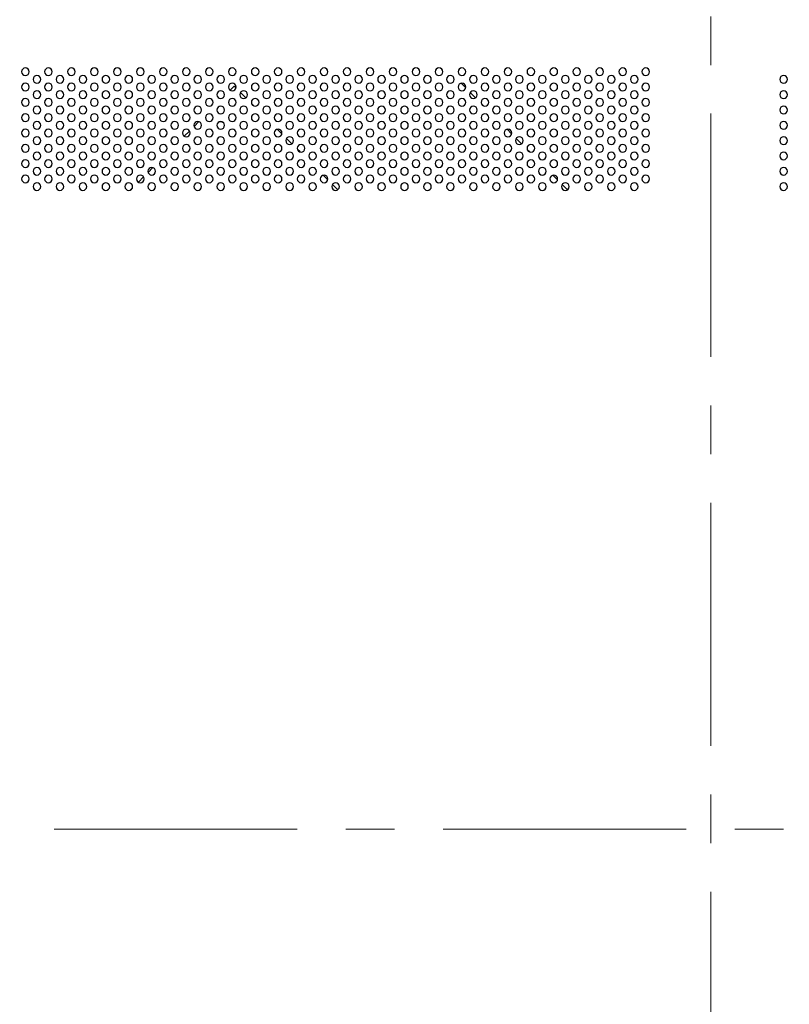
# Model space of a CAD drawing. Header units: millimetres. Extents: x 0 to 1118, y 0 to 864.
# Tile 85 of 256: x 840 to 881, y 353 to 404. Entities that reach past the tile are written whole.
import ezdxf

# ---------------------------------------------------------------- set-up
doc = ezdxf.new("R2010")
doc.units = ezdxf.units.MM
doc.linetypes.add('CENTERX2', pattern=[20.32, 12.7, -2.54, 2.54, -2.54])

msp = doc.modelspace()

# ---------------------------------------------------------------- linework, layer by layer
at = {"color": 7, "linetype": 'CENTERX2', "lineweight": 18}
for p, q in [((876.5515, 541.5675), (876.5515, 301.3808)), ((956.5515, 361.9543), (796.5515, 361.9543))]:
    msp.add_line(p, q, dxfattribs=at)
at = {"color": 7, "linetype": 'Continuous', "lineweight": 25}
for p, q in [((851.6624, 400.7589), (851.4499, 400.5464)), ((851.7476, 400.6737), (851.6624, 400.7589)), ((863.5083, 400.913), (863.7476, 400.6737)), ((851.1308, 400.2273), (851.0433, 400.1398)), ((852.2672, 400.1541), (851.9887, 400.4326)), ((863.9887, 400.4326), (864.2672, 400.1541)), ((852.6948, 399.7266), (852.5611, 399.8602)), ((864.5611, 399.8602), (864.6948, 399.7266)), ((849.8124, 398.9089), (849.5618, 398.6582)), ((849.3242, 398.4207), (849.0499, 398.1464)), ((854.1476, 398.2737), (853.9083, 398.513)), ((865.9083, 398.513), (866.1476, 398.2737)), ((848.7308, 397.8273), (848.6433, 397.7398)), ((854.6672, 397.7541), (854.3887, 398.0326)), ((866.3887, 398.0326), (866.6672, 397.7541)), ((855.0948, 397.3266), (854.9611, 397.4602)), ((866.9611, 397.4602), (867.0948, 397.3266)), ((847.4124, 396.5089), (847.1618, 396.2582)), ((846.9242, 396.0207), (846.6499, 395.7464)), ((856.5476, 395.8737), (856.3083, 396.113)), ((868.3083, 396.113), (868.5476, 395.8737)), ((857.0672, 395.3541), (856.7887, 395.6326)), ((868.7887, 395.6326), (869.0672, 395.3541)), ((846.3308, 395.4273), (846.2433, 395.3398))]:
    msp.add_line(p, q, dxfattribs=at)
for centre, radius, start, end in [((840.7526, 401.518), 0.2, 0, 180), ((841.9526, 401.518), 0.2, 0, 180), ((843.1526, 401.518), 0.2, 0, 180), ((844.3526, 401.518), 0.2, 0, 180), ((845.5526, 401.518), 0.2, 0, 180), ((846.7526, 401.518), 0.2, 0, 180), ((847.9526, 401.518), 0.2, 0, 180), ((849.1526, 401.518), 0.2, 0, 180), ((850.3526, 401.518), 0.2, 0, 180), ((851.5526, 401.518), 0.2, 0, 180), ((852.7526, 401.518), 0.2, 0, 180), ((853.9526, 401.518), 0.2, 0, 180), ((855.1526, 401.518), 0.2, 0, 180), ((856.3526, 401.518), 0.2, 0, 180), ((857.5526, 401.518), 0.2, 0, 180), ((858.7526, 401.518), 0.2, 0, 180), ((859.9526, 401.518), 0.2, 0, 180), ((861.1526, 401.518), 0.2, 0, 180), ((862.3526, 401.518), 0.2, 0, 180), ((863.5526, 401.518), 0.2, 0, 180), ((864.7526, 401.518), 0.2, 0, 180), ((865.9526, 401.518), 0.2, 0, 180), ((867.1526, 401.518), 0.2, 0, 180), ((868.3526, 401.518), 0.2, 0, 180), ((869.5526, 401.518), 0.2, 0, 180), ((870.7526, 401.518), 0.2, 0, 180), ((871.9526, 401.518), 0.2, 0, 180), ((873.1526, 401.518), 0.2, 0, 180), ((840.7526, 401.518), 0.2, 180, 0), ((841.3526, 401.118), 0.2, 0, 180), ((841.9526, 401.518), 0.2, 180, 0), ((842.5526, 401.118), 0.2, 0, 180), ((843.1526, 401.518), 0.2, 180, 0), ((843.7526, 401.118), 0.2, 0, 180), ((844.3526, 401.518), 0.2, 180, 0), ((844.9526, 401.118), 0.2, 0, 180), ((845.5526, 401.518), 0.2, 180, 0), ((846.1526, 401.118), 0.2, 0, 180), ((846.7526, 401.518), 0.2, 180, 0), ((847.3526, 401.118), 0.2, 0, 180), ((847.9526, 401.518), 0.2, 180, 0), ((848.5526, 401.118), 0.2, 0, 180), ((849.1526, 401.518), 0.2, 180, 0), ((849.7526, 401.118), 0.2, 0, 180), ((850.3526, 401.518), 0.2, 180, 0), ((850.9526, 401.118), 0.2, 0, 180), ((851.5526, 401.518), 0.2, 180, 0), ((852.1526, 401.118), 0.2, 0, 180), ((852.7526, 401.518), 0.2, 180, 0), ((853.3526, 401.118), 0.2, 0, 180), ((853.9526, 401.518), 0.2, 180, 0), ((854.5526, 401.118), 0.2, 0, 180), ((855.1526, 401.518), 0.2, 180, 0), ((855.7526, 401.118), 0.2, 0, 180), ((856.3526, 401.518), 0.2, 180, 0), ((856.9526, 401.118), 0.2, 0, 180), ((857.5526, 401.518), 0.2, 180, 0), ((858.1526, 401.118), 0.2, 0, 180), ((858.7526, 401.518), 0.2, 180, 0), ((859.3526, 401.118), 0.2, 0, 180), ((859.9526, 401.518), 0.2, 180, 0), ((860.5526, 401.118), 0.2, 0, 180), ((861.1526, 401.518), 0.2, 180, 0), ((861.7526, 401.118), 0.2, 0, 180), ((862.3526, 401.518), 0.2, 180, 0), ((862.9526, 401.118), 0.2, 0, 180), ((863.5526, 401.518), 0.2, 180, 0), ((864.1526, 401.118), 0.2, 0, 180), ((864.7526, 401.518), 0.2, 180, 0), ((865.3526, 401.118), 0.2, 0, 180), ((865.9526, 401.518), 0.2, 180, 0), ((866.5526, 401.118), 0.2, 0, 180), ((867.1526, 401.518), 0.2, 180, 0), ((867.7526, 401.118), 0.2, 0, 180), ((868.3526, 401.518), 0.2, 180, 0), ((868.9526, 401.118), 0.2, 0, 180), ((869.5526, 401.518), 0.2, 180, 0), ((870.1526, 401.118), 0.2, 0, 180), ((870.7526, 401.518), 0.2, 180, 0), ((871.3526, 401.118), 0.2, 0, 180), ((871.9526, 401.518), 0.2, 180, 0), ((872.5526, 401.118), 0.2, 0, 180), ((873.1526, 401.518), 0.2, 180, 0), ((880.3526, 401.118), 0.2, 0, 180), ((840.7526, 400.718), 0.2, 0, 180), ((840.7526, 400.718), 0.2, 180, 0), ((841.3526, 401.118), 0.2, 180, 0), ((841.9526, 400.718), 0.2, 0, 180), ((841.9526, 400.718), 0.2, 180, 0), ((842.5526, 401.118), 0.2, 180, 0), ((843.1526, 400.718), 0.2, 0, 180), ((843.1526, 400.718), 0.2, 180, 0), ((843.7526, 401.118), 0.2, 180, 0), ((844.3526, 400.718), 0.2, 0, 180), ((844.3526, 400.718), 0.2, 180, 0), ((844.9526, 401.118), 0.2, 180, 0), ((845.5526, 400.718), 0.2, 0, 180), ((845.5526, 400.718), 0.2, 180, 0), ((846.1526, 401.118), 0.2, 180, 0), ((846.7526, 400.718), 0.2, 0, 180), ((846.7526, 400.718), 0.2, 180, 0), ((847.3526, 401.118), 0.2, 180, 0), ((847.9526, 400.718), 0.2, 0, 180), ((847.9526, 400.718), 0.2, 180, 0), ((848.5526, 401.118), 0.2, 180, 0), ((849.1526, 400.718), 0.2, 0, 180), ((849.1526, 400.718), 0.2, 180, 0), ((849.7526, 401.118), 0.2, 180, 0), ((850.3526, 400.718), 0.2, 0, 180), ((850.3526, 400.718), 0.2, 180, 0), ((850.9526, 401.118), 0.2, 180, 0), ((851.5526, 400.718), 0.2, 0, 180), ((851.5526, 400.718), 0.2, 180, 0), ((852.1526, 401.118), 0.2, 180, 0), ((852.7526, 400.718), 0.2, 0, 180), ((852.7526, 400.718), 0.2, 180, 0), ((853.3526, 401.118), 0.2, 180, 0), ((853.9526, 400.718), 0.2, 0, 180), ((853.9526, 400.718), 0.2, 180, 0), ((854.5526, 401.118), 0.2, 180, 0), ((855.1526, 400.718), 0.2, 0, 180), ((855.1526, 400.718), 0.2, 180, 0), ((855.7526, 401.118), 0.2, 180, 0), ((856.3526, 400.718), 0.2, 0, 180), ((856.3526, 400.718), 0.2, 180, 0), ((856.9526, 401.118), 0.2, 180, 0), ((857.5526, 400.718), 0.2, 0, 180), ((857.5526, 400.718), 0.2, 180, 0), ((858.1526, 401.118), 0.2, 180, 0), ((858.7526, 400.718), 0.2, 0, 180), ((858.7526, 400.718), 0.2, 180, 0), ((859.3526, 401.118), 0.2, 180, 0), ((859.9526, 400.718), 0.2, 0, 180), ((859.9526, 400.718), 0.2, 180, 0), ((860.5526, 401.118), 0.2, 180, 0), ((861.1526, 400.718), 0.2, 0, 180), ((861.1526, 400.718), 0.2, 180, 0), ((861.7526, 401.118), 0.2, 180, 0), ((862.3526, 400.718), 0.2, 0, 180), ((862.3526, 400.718), 0.2, 180, 0), ((862.9526, 401.118), 0.2, 180, 0), ((863.5526, 400.718), 0.2, 0, 180), ((863.5526, 400.718), 0.2, 180, 0), ((864.1526, 401.118), 0.2, 180, 0), ((864.7526, 400.718), 0.2, 0, 180), ((864.7526, 400.718), 0.2, 180, 0), ((865.3526, 401.118), 0.2, 180, 0), ((865.9526, 400.718), 0.2, 0, 180), ((865.9526, 400.718), 0.2, 180, 0), ((866.5526, 401.118), 0.2, 180, 0), ((867.1526, 400.718), 0.2, 0, 180), ((867.1526, 400.718), 0.2, 180, 0), ((867.7526, 401.118), 0.2, 180, 0), ((868.3526, 400.718), 0.2, 0, 180), ((868.3526, 400.718), 0.2, 180, 0), ((868.9526, 401.118), 0.2, 180, 0), ((869.5526, 400.718), 0.2, 0, 180), ((869.5526, 400.718), 0.2, 180, 0), ((870.1526, 401.118), 0.2, 180, 0), ((870.7526, 400.718), 0.2, 0, 180), ((870.7526, 400.718), 0.2, 180, 0), ((871.3526, 401.118), 0.2, 180, 0), ((871.9526, 400.718), 0.2, 0, 180), ((871.9526, 400.718), 0.2, 180, 0), ((872.5526, 401.118), 0.2, 180, 0), ((873.1526, 400.718), 0.2, 0, 180), ((873.1526, 400.718), 0.2, 180, 0), ((880.3526, 401.118), 0.2, 180, 0), ((840.7526, 399.918), 0.2, 0, 180), ((841.3526, 400.318), 0.2, 0, 180), ((841.3526, 400.318), 0.2, 180, 0), ((841.9526, 399.918), 0.2, 0, 180), ((842.5526, 400.318), 0.2, 0, 180), ((842.5526, 400.318), 0.2, 180, 0), ((843.1526, 399.918), 0.2, 0, 180), ((843.7526, 400.318), 0.2, 0, 180), ((843.7526, 400.318), 0.2, 180, 0), ((844.3526, 399.918), 0.2, 0, 180), ((844.9526, 400.318), 0.2, 0, 180), ((844.9526, 400.318), 0.2, 180, 0), ((845.5526, 399.918), 0.2, 0, 180), ((846.1526, 400.318), 0.2, 0, 180), ((846.1526, 400.318), 0.2, 180, 0), ((846.7526, 399.918), 0.2, 0, 180), ((847.3526, 400.318), 0.2, 0, 180), ((847.3526, 400.318), 0.2, 180, 0), ((847.9526, 399.918), 0.2, 0, 180), ((848.5526, 400.318), 0.2, 0, 180), ((848.5526, 400.318), 0.2, 180, 0), ((849.1526, 399.918), 0.2, 0, 180), ((849.7526, 400.318), 0.2, 0, 180), ((849.7526, 400.318), 0.2, 180, 0), ((850.3526, 399.918), 0.2, 0, 180), ((850.9526, 400.318), 0.2, 0, 180), ((850.9526, 400.318), 0.2, 180, 0), ((851.5526, 399.918), 0.2, 0, 180), ((852.1526, 400.318), 0.2, 0, 180), ((852.1526, 400.318), 0.2, 180, 0), ((852.7526, 399.918), 0.2, 0, 180), ((853.3526, 400.318), 0.2, 0, 180), ((853.3526, 400.318), 0.2, 180, 0), ((853.9526, 399.918), 0.2, 0, 180), ((854.5526, 400.318), 0.2, 0, 180), ((854.5526, 400.318), 0.2, 180, 0), ((855.1526, 399.918), 0.2, 0, 180), ((855.7526, 400.318), 0.2, 0, 180), ((855.7526, 400.318), 0.2, 180, 0), ((856.3526, 399.918), 0.2, 0, 180), ((856.9526, 400.318), 0.2, 0, 180), ((856.9526, 400.318), 0.2, 180, 0), ((857.5526, 399.918), 0.2, 0, 180), ((858.1526, 400.318), 0.2, 0, 180), ((858.1526, 400.318), 0.2, 180, 0), ((858.7526, 399.918), 0.2, 0, 180), ((859.3526, 400.318), 0.2, 0, 180), ((859.3526, 400.318), 0.2, 180, 0), ((859.9526, 399.918), 0.2, 0, 180), ((860.5526, 400.318), 0.2, 0, 180), ((860.5526, 400.318), 0.2, 180, 0), ((861.1526, 399.918), 0.2, 0, 180), ((861.7526, 400.318), 0.2, 0, 180), ((861.7526, 400.318), 0.2, 180, 0), ((862.3526, 399.918), 0.2, 0, 180), ((862.9526, 400.318), 0.2, 0, 180), ((862.9526, 400.318), 0.2, 180, 0), ((863.5526, 399.918), 0.2, 0, 180), ((864.1526, 400.318), 0.2, 0, 180), ((864.1526, 400.318), 0.2, 180, 0), ((864.7526, 399.918), 0.2, 0, 180), ((865.3526, 400.318), 0.2, 0, 180), ((865.3526, 400.318), 0.2, 180, 0), ((865.9526, 399.918), 0.2, 0, 180), ((866.5526, 400.318), 0.2, 0, 180), ((866.5526, 400.318), 0.2, 180, 0), ((867.1526, 399.918), 0.2, 0, 180), ((867.7526, 400.318), 0.2, 0, 180), ((867.7526, 400.318), 0.2, 180, 0), ((868.3526, 399.918), 0.2, 0, 180), ((868.9526, 400.318), 0.2, 0, 180), ((868.9526, 400.318), 0.2, 180, 0), ((869.5526, 399.918), 0.2, 0, 180), ((870.1526, 400.318), 0.2, 0, 180), ((870.1526, 400.318), 0.2, 180, 0), ((870.7526, 399.918), 0.2, 0, 180), ((871.3526, 400.318), 0.2, 0, 180), ((871.3526, 400.318), 0.2, 180, 0), ((871.9526, 399.918), 0.2, 0, 180), ((872.5526, 400.318), 0.2, 0, 180), ((872.5526, 400.318), 0.2, 180, 0), ((873.1526, 399.918), 0.2, 0, 180), ((880.3526, 400.318), 0.2, 0, 180), ((880.3526, 400.318), 0.2, 180, 0), ((840.7526, 399.918), 0.2, 180, 0), ((841.3526, 399.518), 0.2, 0, 180), ((841.9526, 399.918), 0.2, 180, 0), ((842.5526, 399.518), 0.2, 0, 180), ((843.1526, 399.918), 0.2, 180, 0), ((843.7526, 399.518), 0.2, 0, 180), ((844.3526, 399.918), 0.2, 180, 0), ((844.9526, 399.518), 0.2, 0, 180), ((845.5526, 399.918), 0.2, 180, 0), ((846.1526, 399.518), 0.2, 0, 180), ((846.7526, 399.918), 0.2, 180, 0), ((847.3526, 399.518), 0.2, 0, 180), ((847.9526, 399.918), 0.2, 180, 0), ((848.5526, 399.518), 0.2, 0, 180), ((849.1526, 399.918), 0.2, 180, 0), ((849.7526, 399.518), 0.2, 0, 180), ((850.3526, 399.918), 0.2, 180, 0), ((850.9526, 399.518), 0.2, 0, 180), ((851.5526, 399.918), 0.2, 180, 0), ((852.1526, 399.518), 0.2, 0, 180), ((852.7526, 399.918), 0.2, 180, 0), ((853.3526, 399.518), 0.2, 0, 180), ((853.9526, 399.918), 0.2, 180, 0), ((854.5526, 399.518), 0.2, 0, 180), ((855.1526, 399.918), 0.2, 180, 0), ((855.7526, 399.518), 0.2, 0, 180), ((856.3526, 399.918), 0.2, 180, 0), ((856.9526, 399.518), 0.2, 0, 180), ((857.5526, 399.918), 0.2, 180, 0), ((858.1526, 399.518), 0.2, 0, 180), ((858.7526, 399.918), 0.2, 180, 0), ((859.3526, 399.518), 0.2, 0, 180), ((859.9526, 399.918), 0.2, 180, 0), ((860.5526, 399.518), 0.2, 0, 180), ((861.1526, 399.918), 0.2, 180, 0), ((861.7526, 399.518), 0.2, 0, 180), ((862.3526, 399.918), 0.2, 180, 0), ((862.9526, 399.518), 0.2, 0, 180), ((863.5526, 399.918), 0.2, 180, 0), ((864.1526, 399.518), 0.2, 0, 180), ((864.7526, 399.918), 0.2, 180, 0), ((865.3526, 399.518), 0.2, 0, 180), ((865.9526, 399.918), 0.2, 180, 0), ((866.5526, 399.518), 0.2, 0, 180), ((867.1526, 399.918), 0.2, 180, 0), ((867.7526, 399.518), 0.2, 0, 180), ((868.3526, 399.918), 0.2, 180, 0), ((868.9526, 399.518), 0.2, 0, 180), ((869.5526, 399.918), 0.2, 180, 0), ((870.1526, 399.518), 0.2, 0, 180), ((870.7526, 399.918), 0.2, 180, 0), ((871.3526, 399.518), 0.2, 0, 180), ((871.9526, 399.918), 0.2, 180, 0), ((872.5526, 399.518), 0.2, 0, 180), ((873.1526, 399.918), 0.2, 180, 0), ((880.3526, 399.518), 0.2, 0, 180), ((840.7526, 399.118), 0.2, 0, 180), ((840.7526, 399.118), 0.2, 180, 0), ((841.3526, 399.518), 0.2, 180, 0), ((841.9526, 399.118), 0.2, 0, 180), ((841.9526, 399.118), 0.2, 180, 0), ((842.5526, 399.518), 0.2, 180, 0), ((843.1526, 399.118), 0.2, 0, 180), ((843.1526, 399.118), 0.2, 180, 0), ((843.7526, 399.518), 0.2, 180, 0), ((844.3526, 399.118), 0.2, 0, 180), ((844.3526, 399.118), 0.2, 180, 0), ((844.9526, 399.518), 0.2, 180, 0), ((845.5526, 399.118), 0.2, 0, 180), ((845.5526, 399.118), 0.2, 180, 0), ((846.1526, 399.518), 0.2, 180, 0), ((846.7526, 399.118), 0.2, 0, 180), ((846.7526, 399.118), 0.2, 180, 0), ((847.3526, 399.518), 0.2, 180, 0), ((847.9526, 399.118), 0.2, 0, 180), ((847.9526, 399.118), 0.2, 180, 0), ((848.5526, 399.518), 0.2, 180, 0), ((849.1526, 399.118), 0.2, 0, 180), ((849.1526, 399.118), 0.2, 180, 0), ((849.7526, 399.518), 0.2, 180, 0), ((850.3526, 399.118), 0.2, 0, 180), ((850.3526, 399.118), 0.2, 180, 0), ((850.9526, 399.518), 0.2, 180, 0), ((851.5526, 399.118), 0.2, 0, 180), ((851.5526, 399.118), 0.2, 180, 0), ((852.1526, 399.518), 0.2, 180, 0), ((852.7526, 399.118), 0.2, 0, 180), ((852.7526, 399.118), 0.2, 180, 0), ((853.3526, 399.518), 0.2, 180, 0), ((853.9526, 399.118), 0.2, 0, 180), ((853.9526, 399.118), 0.2, 180, 0), ((854.5526, 399.518), 0.2, 180, 0), ((855.1526, 399.118), 0.2, 0, 180), ((855.1526, 399.118), 0.2, 180, 0), ((855.7526, 399.518), 0.2, 180, 0), ((856.3526, 399.118), 0.2, 0, 180), ((856.3526, 399.118), 0.2, 180, 0), ((856.9526, 399.518), 0.2, 180, 0), ((857.5526, 399.118), 0.2, 0, 180), ((857.5526, 399.118), 0.2, 180, 0), ((858.1526, 399.518), 0.2, 180, 0), ((858.7526, 399.118), 0.2, 0, 180), ((858.7526, 399.118), 0.2, 180, 0), ((859.3526, 399.518), 0.2, 180, 0), ((859.9526, 399.118), 0.2, 0, 180), ((859.9526, 399.118), 0.2, 180, 0), ((860.5526, 399.518), 0.2, 180, 0), ((861.1526, 399.118), 0.2, 0, 180), ((861.1526, 399.118), 0.2, 180, 0), ((861.7526, 399.518), 0.2, 180, 0), ((862.3526, 399.118), 0.2, 0, 180), ((862.3526, 399.118), 0.2, 180, 0), ((862.9526, 399.518), 0.2, 180, 0), ((863.5526, 399.118), 0.2, 0, 180), ((863.5526, 399.118), 0.2, 180, 0), ((864.1526, 399.518), 0.2, 180, 0), ((864.7526, 399.118), 0.2, 0, 180), ((864.7526, 399.118), 0.2, 180, 0), ((865.3526, 399.518), 0.2, 180, 0), ((865.9526, 399.118), 0.2, 0, 180), ((865.9526, 399.118), 0.2, 180, 0), ((866.5526, 399.518), 0.2, 180, 0), ((867.1526, 399.118), 0.2, 0, 180), ((867.1526, 399.118), 0.2, 180, 0), ((867.7526, 399.518), 0.2, 180, 0), ((868.3526, 399.118), 0.2, 0, 180), ((868.3526, 399.118), 0.2, 180, 0), ((868.9526, 399.518), 0.2, 180, 0), ((869.5526, 399.118), 0.2, 0, 180), ((869.5526, 399.118), 0.2, 180, 0), ((870.1526, 399.518), 0.2, 180, 0), ((870.7526, 399.118), 0.2, 0, 180), ((870.7526, 399.118), 0.2, 180, 0), ((871.3526, 399.518), 0.2, 180, 0), ((871.9526, 399.118), 0.2, 0, 180), ((871.9526, 399.118), 0.2, 180, 0), ((872.5526, 399.518), 0.2, 180, 0), ((873.1526, 399.118), 0.2, 0, 180), ((873.1526, 399.118), 0.2, 180, 0), ((880.3526, 399.518), 0.2, 180, 0), ((841.3526, 398.718), 0.2, 0, 180), ((841.3526, 398.718), 0.2, 180, 0), ((842.5526, 398.718), 0.2, 0, 180), ((842.5526, 398.718), 0.2, 180, 0), ((843.7526, 398.718), 0.2, 0, 180), ((843.7526, 398.718), 0.2, 180, 0), ((844.9526, 398.718), 0.2, 0, 180), ((844.9526, 398.718), 0.2, 180, 0), ((846.1526, 398.718), 0.2, 0, 180), ((846.1526, 398.718), 0.2, 180, 0), ((847.3526, 398.718), 0.2, 0, 180), ((847.3526, 398.718), 0.2, 180, 0), ((848.5526, 398.718), 0.2, 0, 180), ((848.5526, 398.718), 0.2, 180, 0), ((849.7526, 398.718), 0.2, 0, 180), ((849.7526, 398.718), 0.2, 180, 0), ((850.9526, 398.718), 0.2, 0, 180), ((850.9526, 398.718), 0.2, 180, 0), ((850.9426, 398.6503), 0.25, 44.19114, 119.02082), ((852.1526, 398.718), 0.2, 0, 180), ((852.1526, 398.718), 0.2, 180, 0), ((853.3526, 398.718), 0.2, 0, 180), ((853.3526, 398.718), 0.2, 180, 0), ((854.5526, 398.718), 0.2, 0, 180), ((854.5526, 398.718), 0.2, 180, 0), ((855.7526, 398.718), 0.2, 0, 180), ((855.7526, 398.718), 0.2, 180, 0), ((856.9526, 398.718), 0.2, 0, 180), ((856.9526, 398.718), 0.2, 180, 0), ((858.1526, 398.718), 0.2, 0, 180), ((858.1526, 398.718), 0.2, 180, 0), ((859.3526, 398.718), 0.2, 0, 180), ((859.3526, 398.718), 0.2, 180, 0), ((860.5526, 398.718), 0.2, 0, 180), ((860.5526, 398.718), 0.2, 180, 0), ((861.7526, 398.718), 0.2, 0, 180), ((861.7526, 398.718), 0.2, 180, 0), ((862.9526, 398.718), 0.2, 0, 180), ((862.9526, 398.718), 0.2, 180, 0), ((864.1526, 398.718), 0.2, 0, 180), ((864.1526, 398.718), 0.2, 180, 0), ((865.3526, 398.718), 0.2, 0, 180), ((865.3526, 398.718), 0.2, 180, 0), ((866.5526, 398.718), 0.2, 0, 180), ((866.5526, 398.718), 0.2, 180, 0), ((867.7526, 398.718), 0.2, 0, 180), ((867.7526, 398.718), 0.2, 180, 0), ((868.9526, 398.718), 0.2, 0, 180), ((868.9526, 398.718), 0.2, 180, 0), ((870.1526, 398.718), 0.2, 0, 180), ((870.1526, 398.718), 0.2, 180, 0), ((871.3526, 398.718), 0.2, 0, 180), ((871.3526, 398.718), 0.2, 180, 0), ((872.5526, 398.718), 0.2, 0, 180), ((872.5526, 398.718), 0.2, 180, 0), ((880.3526, 398.718), 0.2, 0, 180), ((880.3526, 398.718), 0.2, 180, 0), ((840.7526, 398.318), 0.2, 0, 180), ((840.7526, 398.318), 0.2, 180, 0), ((841.3526, 397.918), 0.2, 0, 180), ((841.9526, 398.318), 0.2, 0, 180), ((841.9526, 398.318), 0.2, 180, 0), ((842.5526, 397.918), 0.2, 0, 180), ((843.1526, 398.318), 0.2, 0, 180), ((843.1526, 398.318), 0.2, 180, 0), ((843.7526, 397.918), 0.2, 0, 180), ((844.3526, 398.318), 0.2, 0, 180), ((844.3526, 398.318), 0.2, 180, 0), ((844.9526, 397.918), 0.2, 0, 180), ((845.5526, 398.318), 0.2, 0, 180), ((845.5526, 398.318), 0.2, 180, 0), ((846.1526, 397.918), 0.2, 0, 180), ((846.7526, 398.318), 0.2, 0, 180), ((846.7526, 398.318), 0.2, 180, 0), ((847.3526, 397.918), 0.2, 0, 180), ((847.9526, 398.318), 0.2, 0, 180), ((847.9526, 398.318), 0.2, 180, 0), ((848.5526, 397.918), 0.2, 0, 180), ((849.1526, 398.318), 0.2, 0, 180), ((849.1526, 398.318), 0.2, 180, 0), ((849.7526, 397.918), 0.2, 0, 180), ((850.3526, 398.318), 0.2, 0, 180), ((850.3526, 398.318), 0.2, 180, 0), ((850.9526, 397.918), 0.2, 0, 180), ((851.5526, 398.318), 0.2, 0, 180), ((851.5526, 398.318), 0.2, 180, 0), ((852.1526, 397.918), 0.2, 0, 180), ((852.7526, 398.318), 0.2, 0, 180), ((852.7526, 398.318), 0.2, 180, 0), ((853.3526, 397.918), 0.2, 0, 180), ((853.9526, 398.318), 0.2, 0, 180), ((853.9526, 398.318), 0.2, 180, 0), ((854.5526, 397.918), 0.2, 0, 180), ((855.1526, 398.318), 0.2, 0, 180), ((855.1526, 398.318), 0.2, 180, 0), ((855.7526, 397.918), 0.2, 0, 180), ((856.3526, 398.318), 0.2, 0, 180), ((856.3526, 398.318), 0.2, 180, 0), ((856.9526, 397.918), 0.2, 0, 180), ((857.5526, 398.318), 0.2, 0, 180), ((857.5526, 398.318), 0.2, 180, 0), ((858.1526, 397.918), 0.2, 0, 180), ((858.7526, 398.318), 0.2, 0, 180), ((858.7526, 398.318), 0.2, 180, 0), ((859.3526, 397.918), 0.2, 0, 180), ((859.9526, 398.318), 0.2, 0, 180), ((859.9526, 398.318), 0.2, 180, 0), ((860.5526, 397.918), 0.2, 0, 180), ((861.1526, 398.318), 0.2, 0, 180), ((861.1526, 398.318), 0.2, 180, 0), ((861.7526, 397.918), 0.2, 0, 180), ((862.3526, 398.318), 0.2, 0, 180), ((862.3526, 398.318), 0.2, 180, 0), ((862.9526, 397.918), 0.2, 0, 180), ((863.5526, 398.318), 0.2, 0, 180), ((863.5526, 398.318), 0.2, 180, 0), ((864.1526, 397.918), 0.2, 0, 180), ((864.7526, 398.318), 0.2, 0, 180), ((864.7526, 398.318), 0.2, 180, 0), ((865.3526, 397.918), 0.2, 0, 180), ((865.9526, 398.318), 0.2, 0, 180), ((865.9526, 398.318), 0.2, 180, 0), ((866.5526, 397.918), 0.2, 0, 180), ((867.1526, 398.318), 0.2, 0, 180), ((867.1526, 398.318), 0.2, 180, 0), ((867.7526, 397.918), 0.2, 0, 180), ((868.3526, 398.318), 0.2, 0, 180), ((868.3526, 398.318), 0.2, 180, 0), ((868.9526, 397.918), 0.2, 0, 180), ((869.5526, 398.318), 0.2, 0, 180), ((869.5526, 398.318), 0.2, 180, 0), ((870.1526, 397.918), 0.2, 0, 180), ((870.7526, 398.318), 0.2, 0, 180), ((870.7526, 398.318), 0.2, 180, 0), ((871.3526, 397.918), 0.2, 0, 180), ((871.9526, 398.318), 0.2, 0, 180), ((871.9526, 398.318), 0.2, 180, 0), ((872.5526, 397.918), 0.2, 0, 180), ((873.1526, 398.318), 0.2, 0, 180), ((873.1526, 398.318), 0.2, 180, 0), ((880.3526, 397.918), 0.2, 0, 180), ((840.7526, 397.518), 0.2, 0, 180), ((841.3526, 397.918), 0.2, 180, 0), ((841.9526, 397.518), 0.2, 0, 180), ((842.5526, 397.918), 0.2, 180, 0), ((843.1526, 397.518), 0.2, 0, 180), ((843.7526, 397.918), 0.2, 180, 0), ((844.3526, 397.518), 0.2, 0, 180), ((844.9526, 397.918), 0.2, 180, 0), ((845.5526, 397.518), 0.2, 0, 180), ((846.1526, 397.918), 0.2, 180, 0), ((846.7526, 397.518), 0.2, 0, 180), ((847.3526, 397.918), 0.2, 180, 0), ((847.9526, 397.518), 0.2, 0, 180), ((848.5526, 397.918), 0.2, 180, 0), ((849.1526, 397.518), 0.2, 0, 180), ((849.7526, 397.918), 0.2, 180, 0), ((850.3526, 397.518), 0.2, 0, 180), ((850.9526, 397.918), 0.2, 180, 0), ((851.5526, 397.518), 0.2, 0, 180), ((852.1526, 397.918), 0.2, 180, 0), ((852.7526, 397.518), 0.2, 0, 180), ((853.3526, 397.918), 0.2, 180, 0), ((853.9526, 397.518), 0.2, 0, 180), ((854.5526, 397.918), 0.2, 180, 0), ((855.1526, 397.518), 0.2, 0, 180), ((855.7526, 397.918), 0.2, 180, 0), ((856.3526, 397.518), 0.2, 0, 180), ((856.9526, 397.918), 0.2, 180, 0), ((857.5526, 397.518), 0.2, 0, 180), ((858.1526, 397.918), 0.2, 180, 0), ((858.7526, 397.518), 0.2, 0, 180), ((859.3526, 397.918), 0.2, 180, 0), ((859.9526, 397.518), 0.2, 0, 180), ((860.5526, 397.918), 0.2, 180, 0), ((861.1526, 397.518), 0.2, 0, 180), ((861.7526, 397.918), 0.2, 180, 0), ((862.3526, 397.518), 0.2, 0, 180), ((862.9526, 397.918), 0.2, 180, 0), ((863.5526, 397.518), 0.2, 0, 180), ((864.1526, 397.918), 0.2, 180, 0), ((864.7526, 397.518), 0.2, 0, 180), ((865.3526, 397.918), 0.2, 180, 0), ((865.9526, 397.518), 0.2, 0, 180), ((866.5526, 397.918), 0.2, 180, 0), ((867.1526, 397.518), 0.2, 0, 180), ((867.7526, 397.918), 0.2, 180, 0), ((868.3526, 397.518), 0.2, 0, 180), ((868.9526, 397.918), 0.2, 180, 0), ((869.5526, 397.518), 0.2, 0, 180), ((870.1526, 397.918), 0.2, 180, 0), ((870.7526, 397.518), 0.2, 0, 180), ((871.3526, 397.918), 0.2, 180, 0), ((871.9526, 397.518), 0.2, 0, 180), ((872.5526, 397.918), 0.2, 180, 0), ((873.1526, 397.518), 0.2, 0, 180), ((880.3526, 397.918), 0.2, 180, 0), ((840.7526, 397.518), 0.2, 180, 0), ((841.3526, 397.118), 0.2, 0, 180), ((841.3526, 397.118), 0.2, 180, 0), ((841.9526, 397.518), 0.2, 180, 0), ((842.5526, 397.118), 0.2, 0, 180), ((842.5526, 397.118), 0.2, 180, 0), ((843.1526, 397.518), 0.2, 180, 0), ((843.7526, 397.118), 0.2, 0, 180), ((843.7526, 397.118), 0.2, 180, 0), ((844.3526, 397.518), 0.2, 180, 0), ((844.9526, 397.118), 0.2, 0, 180), ((844.9526, 397.118), 0.2, 180, 0), ((845.5526, 397.518), 0.2, 180, 0), ((846.1526, 397.118), 0.2, 0, 180), ((846.1526, 397.118), 0.2, 180, 0), ((846.7526, 397.518), 0.2, 180, 0), ((847.3526, 397.118), 0.2, 0, 180), ((847.3526, 397.118), 0.2, 180, 0), ((847.9526, 397.518), 0.2, 180, 0), ((848.5526, 397.118), 0.2, 0, 180), ((848.5526, 397.118), 0.2, 180, 0), ((849.1526, 397.518), 0.2, 180, 0), ((849.7526, 397.118), 0.2, 0, 180), ((849.7526, 397.118), 0.2, 180, 0), ((850.3526, 397.518), 0.2, 180, 0), ((850.9526, 397.118), 0.2, 0, 180), ((850.9526, 397.118), 0.2, 180, 0), ((851.5526, 397.518), 0.2, 180, 0), ((852.1526, 397.118), 0.2, 0, 180), ((852.1526, 397.118), 0.2, 180, 0), ((852.7526, 397.518), 0.2, 180, 0), ((853.3526, 397.118), 0.2, 0, 180), ((853.3526, 397.118), 0.2, 180, 0), ((853.9526, 397.518), 0.2, 180, 0), ((854.5526, 397.118), 0.2, 0, 180), ((854.5526, 397.118), 0.2, 180, 0), ((855.1526, 397.518), 0.2, 180, 0), ((855.7526, 397.118), 0.2, 0, 180), ((855.7526, 397.118), 0.2, 180, 0), ((856.3526, 397.518), 0.2, 180, 0), ((856.9526, 397.118), 0.2, 0, 180), ((856.9526, 397.118), 0.2, 180, 0), ((857.5526, 397.518), 0.2, 180, 0), ((858.1526, 397.118), 0.2, 0, 180), ((858.1526, 397.118), 0.2, 180, 0), ((858.7526, 397.518), 0.2, 180, 0), ((859.3526, 397.118), 0.2, 0, 180), ((859.3526, 397.118), 0.2, 180, 0), ((859.9526, 397.518), 0.2, 180, 0), ((860.5526, 397.118), 0.2, 0, 180), ((860.5526, 397.118), 0.2, 180, 0), ((861.1526, 397.518), 0.2, 180, 0), ((861.7526, 397.118), 0.2, 0, 180), ((861.7526, 397.118), 0.2, 180, 0), ((862.3526, 397.518), 0.2, 180, 0), ((862.9526, 397.118), 0.2, 0, 180), ((862.9526, 397.118), 0.2, 180, 0), ((863.5526, 397.518), 0.2, 180, 0), ((864.1526, 397.118), 0.2, 0, 180), ((864.1526, 397.118), 0.2, 180, 0), ((864.7526, 397.518), 0.2, 180, 0), ((865.3526, 397.118), 0.2, 0, 180), ((865.3526, 397.118), 0.2, 180, 0), ((865.9526, 397.518), 0.2, 180, 0), ((866.5526, 397.118), 0.2, 0, 180), ((866.5526, 397.118), 0.2, 180, 0), ((867.1526, 397.518), 0.2, 180, 0), ((867.7526, 397.118), 0.2, 0, 180), ((867.7526, 397.118), 0.2, 180, 0), ((868.3526, 397.518), 0.2, 180, 0), ((868.9526, 397.118), 0.2, 0, 180), ((868.9526, 397.118), 0.2, 180, 0), ((869.5526, 397.518), 0.2, 180, 0), ((870.1526, 397.118), 0.2, 0, 180), ((870.1526, 397.118), 0.2, 180, 0), ((870.7526, 397.518), 0.2, 180, 0), ((871.3526, 397.118), 0.2, 0, 180), ((871.3526, 397.118), 0.2, 180, 0), ((871.9526, 397.518), 0.2, 180, 0), ((872.5526, 397.118), 0.2, 0, 180), ((872.5526, 397.118), 0.2, 180, 0), ((873.1526, 397.518), 0.2, 180, 0), ((880.3526, 397.118), 0.2, 0, 180), ((880.3526, 397.118), 0.2, 180, 0), ((840.7526, 396.718), 0.2, 0, 180), ((840.7526, 396.718), 0.2, 180, 0), ((841.3526, 396.318), 0.2, 0, 180), ((841.9526, 396.718), 0.2, 0, 180), ((841.9526, 396.718), 0.2, 180, 0), ((842.5526, 396.318), 0.2, 0, 180), ((843.1526, 396.718), 0.2, 0, 180), ((843.1526, 396.718), 0.2, 180, 0), ((843.7526, 396.318), 0.2, 0, 180), ((844.3526, 396.718), 0.2, 0, 180), ((844.3526, 396.718), 0.2, 180, 0), ((844.9526, 396.318), 0.2, 0, 180), ((845.5526, 396.718), 0.2, 0, 180), ((845.5526, 396.718), 0.2, 180, 0), ((846.1526, 396.318), 0.2, 0, 180), ((846.7526, 396.718), 0.2, 0, 180), ((846.7526, 396.718), 0.2, 180, 0), ((847.3526, 396.318), 0.2, 0, 180), ((847.9526, 396.718), 0.2, 0, 180), ((847.9526, 396.718), 0.2, 180, 0), ((848.5526, 396.318), 0.2, 0, 180), ((849.1526, 396.718), 0.2, 0, 180), ((849.1526, 396.718), 0.2, 180, 0), ((849.7526, 396.318), 0.2, 0, 180), ((850.3526, 396.718), 0.2, 0, 180), ((850.3526, 396.718), 0.2, 180, 0), ((850.9526, 396.318), 0.2, 0, 180), ((851.5526, 396.718), 0.2, 0, 180), ((851.5526, 396.718), 0.2, 180, 0), ((852.1526, 396.318), 0.2, 0, 180), ((852.7526, 396.718), 0.2, 0, 180), ((852.7526, 396.718), 0.2, 180, 0), ((853.3526, 396.318), 0.2, 0, 180), ((853.9526, 396.718), 0.2, 0, 180), ((853.9526, 396.718), 0.2, 180, 0), ((854.5526, 396.318), 0.2, 0, 180), ((855.1526, 396.718), 0.2, 0, 180), ((855.1526, 396.718), 0.2, 180, 0), ((855.7526, 396.318), 0.2, 0, 180), ((856.3526, 396.718), 0.2, 0, 180), ((856.3526, 396.718), 0.2, 180, 0), ((856.9526, 396.318), 0.2, 0, 180), ((857.5526, 396.718), 0.2, 0, 180), ((857.5526, 396.718), 0.2, 180, 0), ((858.1526, 396.318), 0.2, 0, 180), ((858.7526, 396.718), 0.2, 0, 180), ((858.7526, 396.718), 0.2, 180, 0), ((859.3526, 396.318), 0.2, 0, 180), ((859.9526, 396.718), 0.2, 0, 180), ((859.9526, 396.718), 0.2, 180, 0), ((860.5526, 396.318), 0.2, 0, 180), ((861.1526, 396.718), 0.2, 0, 180), ((861.1526, 396.718), 0.2, 180, 0), ((861.7526, 396.318), 0.2, 0, 180), ((862.3526, 396.718), 0.2, 0, 180), ((862.3526, 396.718), 0.2, 180, 0), ((862.9526, 396.318), 0.2, 0, 180), ((863.5526, 396.718), 0.2, 0, 180), ((863.5526, 396.718), 0.2, 180, 0), ((864.1526, 396.318), 0.2, 0, 180), ((864.7526, 396.718), 0.2, 0, 180), ((864.7526, 396.718), 0.2, 180, 0), ((865.3526, 396.318), 0.2, 0, 180), ((865.9526, 396.718), 0.2, 0, 180), ((865.9526, 396.718), 0.2, 180, 0), ((866.5526, 396.318), 0.2, 0, 180), ((867.1526, 396.718), 0.2, 0, 180), ((867.1526, 396.718), 0.2, 180, 0), ((867.7526, 396.318), 0.2, 0, 180), ((868.3526, 396.718), 0.2, 0, 180), ((868.3526, 396.718), 0.2, 180, 0), ((868.9526, 396.318), 0.2, 0, 180), ((869.5526, 396.718), 0.2, 0, 180), ((869.5526, 396.718), 0.2, 180, 0), ((870.1526, 396.318), 0.2, 0, 180), ((870.7526, 396.718), 0.2, 0, 180), ((870.7526, 396.718), 0.2, 180, 0), ((871.3526, 396.318), 0.2, 0, 180), ((871.9526, 396.718), 0.2, 0, 180), ((871.9526, 396.718), 0.2, 180, 0), ((872.5526, 396.318), 0.2, 0, 180), ((873.1526, 396.718), 0.2, 0, 180), ((873.1526, 396.718), 0.2, 180, 0), ((880.3526, 396.318), 0.2, 0, 180), ((840.7526, 395.918), 0.2, 0, 180), ((841.3526, 396.318), 0.2, 180, 0), ((841.9526, 395.918), 0.2, 0, 180), ((842.5526, 396.318), 0.2, 180, 0), ((843.1526, 395.918), 0.2, 0, 180), ((843.7526, 396.318), 0.2, 180, 0), ((844.3526, 395.918), 0.2, 0, 180), ((844.9526, 396.318), 0.2, 180, 0), ((845.5526, 395.918), 0.2, 0, 180), ((846.1526, 396.318), 0.2, 180, 0), ((846.7526, 395.918), 0.2, 0, 180), ((847.3526, 396.318), 0.2, 180, 0), ((847.9526, 395.918), 0.2, 0, 180), ((848.5526, 396.318), 0.2, 180, 0), ((849.1526, 395.918), 0.2, 0, 180), ((849.7526, 396.318), 0.2, 180, 0), ((850.3526, 395.918), 0.2, 0, 180), ((850.9526, 396.318), 0.2, 180, 0), ((851.5526, 395.918), 0.2, 0, 180), ((852.1526, 396.318), 0.2, 180, 0), ((852.7526, 395.918), 0.2, 0, 180), ((853.3526, 396.318), 0.2, 180, 0), ((853.9526, 395.918), 0.2, 0, 180), ((854.5526, 396.318), 0.2, 180, 0), ((855.1526, 395.918), 0.2, 0, 180), ((855.7526, 396.318), 0.2, 180, 0), ((856.3526, 395.918), 0.2, 0, 180), ((856.9526, 396.318), 0.2, 180, 0), ((857.5526, 395.918), 0.2, 0, 180), ((858.1526, 396.318), 0.2, 180, 0), ((858.7526, 395.918), 0.2, 0, 180), ((859.3526, 396.318), 0.2, 180, 0), ((859.9526, 395.918), 0.2, 0, 180), ((860.5526, 396.318), 0.2, 180, 0), ((861.1526, 395.918), 0.2, 0, 180), ((861.7526, 396.318), 0.2, 180, 0), ((862.3526, 395.918), 0.2, 0, 180), ((862.9526, 396.318), 0.2, 180, 0), ((863.5526, 395.918), 0.2, 0, 180), ((864.1526, 396.318), 0.2, 180, 0), ((864.7526, 395.918), 0.2, 0, 180), ((865.3526, 396.318), 0.2, 180, 0), ((865.9526, 395.918), 0.2, 0, 180), ((866.5526, 396.318), 0.2, 180, 0), ((867.1526, 395.918), 0.2, 0, 180), ((867.7526, 396.318), 0.2, 180, 0), ((868.3526, 395.918), 0.2, 0, 180), ((868.9526, 396.318), 0.2, 180, 0), ((869.5526, 395.918), 0.2, 0, 180), ((870.1526, 396.318), 0.2, 180, 0), ((870.7526, 395.918), 0.2, 0, 180), ((871.3526, 396.318), 0.2, 180, 0), ((871.9526, 395.918), 0.2, 0, 180), ((872.5526, 396.318), 0.2, 180, 0), ((873.1526, 395.918), 0.2, 0, 180), ((880.3526, 396.318), 0.2, 180, 0), ((840.7526, 395.918), 0.2, 180, 0), ((841.3526, 395.518), 0.2, 0, 180), ((841.3526, 395.518), 0.2, 180, 0), ((841.9526, 395.918), 0.2, 180, 0), ((842.5526, 395.518), 0.2, 0, 180), ((842.5526, 395.518), 0.2, 180, 0), ((843.1526, 395.918), 0.2, 180, 0), ((843.7526, 395.518), 0.2, 0, 180), ((843.7526, 395.518), 0.2, 180, 0), ((844.3526, 395.918), 0.2, 180, 0), ((844.9526, 395.518), 0.2, 0, 180), ((844.9526, 395.518), 0.2, 180, 0), ((845.5526, 395.918), 0.2, 180, 0), ((846.1526, 395.518), 0.2, 0, 180), ((846.1526, 395.518), 0.2, 180, 0), ((846.7526, 395.918), 0.2, 180, 0), ((847.3526, 395.518), 0.2, 0, 180), ((847.3526, 395.518), 0.2, 180, 0), ((847.9526, 395.918), 0.2, 180, 0), ((848.5526, 395.518), 0.2, 0, 180), ((848.5526, 395.518), 0.2, 180, 0), ((849.1526, 395.918), 0.2, 180, 0), ((849.7526, 395.518), 0.2, 0, 180), ((849.7526, 395.518), 0.2, 180, 0), ((850.3526, 395.918), 0.2, 180, 0), ((850.9526, 395.518), 0.2, 0, 180), ((850.9526, 395.518), 0.2, 180, 0), ((851.5526, 395.918), 0.2, 180, 0), ((852.1526, 395.518), 0.2, 0, 180), ((852.1526, 395.518), 0.2, 180, 0), ((852.7526, 395.918), 0.2, 180, 0), ((853.3526, 395.518), 0.2, 0, 180), ((853.3526, 395.518), 0.2, 180, 0), ((853.9526, 395.918), 0.2, 180, 0), ((854.5526, 395.518), 0.2, 0, 180), ((854.5526, 395.518), 0.2, 180, 0), ((855.1526, 395.918), 0.2, 180, 0), ((855.7526, 395.518), 0.2, 0, 180), ((855.7526, 395.518), 0.2, 180, 0), ((856.3526, 395.918), 0.2, 180, 0), ((856.9526, 395.518), 0.2, 0, 180), ((856.9526, 395.518), 0.2, 180, 0), ((857.5526, 395.918), 0.2, 180, 0), ((858.1526, 395.518), 0.2, 0, 180), ((858.1526, 395.518), 0.2, 180, 0), ((858.7526, 395.918), 0.2, 180, 0), ((859.3526, 395.518), 0.2, 0, 180), ((859.3526, 395.518), 0.2, 180, 0), ((859.9526, 395.918), 0.2, 180, 0), ((860.5526, 395.518), 0.2, 0, 180), ((860.5526, 395.518), 0.2, 180, 0), ((861.1526, 395.918), 0.2, 180, 0), ((861.7526, 395.518), 0.2, 0, 180), ((861.7526, 395.518), 0.2, 180, 0), ((862.3526, 395.918), 0.2, 180, 0), ((862.9526, 395.518), 0.2, 0, 180), ((862.9526, 395.518), 0.2, 180, 0), ((863.5526, 395.918), 0.2, 180, 0), ((864.1526, 395.518), 0.2, 0, 180), ((864.1526, 395.518), 0.2, 180, 0), ((864.7526, 395.918), 0.2, 180, 0), ((865.3526, 395.518), 0.2, 0, 180), ((865.3526, 395.518), 0.2, 180, 0), ((865.9526, 395.918), 0.2, 180, 0), ((866.5526, 395.518), 0.2, 0, 180), ((866.5526, 395.518), 0.2, 180, 0), ((867.1526, 395.918), 0.2, 180, 0), ((867.7526, 395.518), 0.2, 0, 180), ((867.7526, 395.518), 0.2, 180, 0), ((868.3526, 395.918), 0.2, 180, 0), ((868.9526, 395.518), 0.2, 0, 180), ((868.9526, 395.518), 0.2, 180, 0), ((869.5526, 395.918), 0.2, 180, 0), ((870.1526, 395.518), 0.2, 0, 180), ((870.1526, 395.518), 0.2, 180, 0), ((870.7526, 395.918), 0.2, 180, 0), ((871.3526, 395.518), 0.2, 0, 180), ((871.3526, 395.518), 0.2, 180, 0), ((871.9526, 395.918), 0.2, 180, 0), ((872.5526, 395.518), 0.2, 0, 180), ((872.5526, 395.518), 0.2, 180, 0), ((873.1526, 395.918), 0.2, 180, 0), ((880.3526, 395.518), 0.2, 0, 180), ((880.3526, 395.518), 0.2, 180, 0)]:
    msp.add_arc(centre, radius, start, end, dxfattribs=at)

doc.saveas('drawing.dxf')
